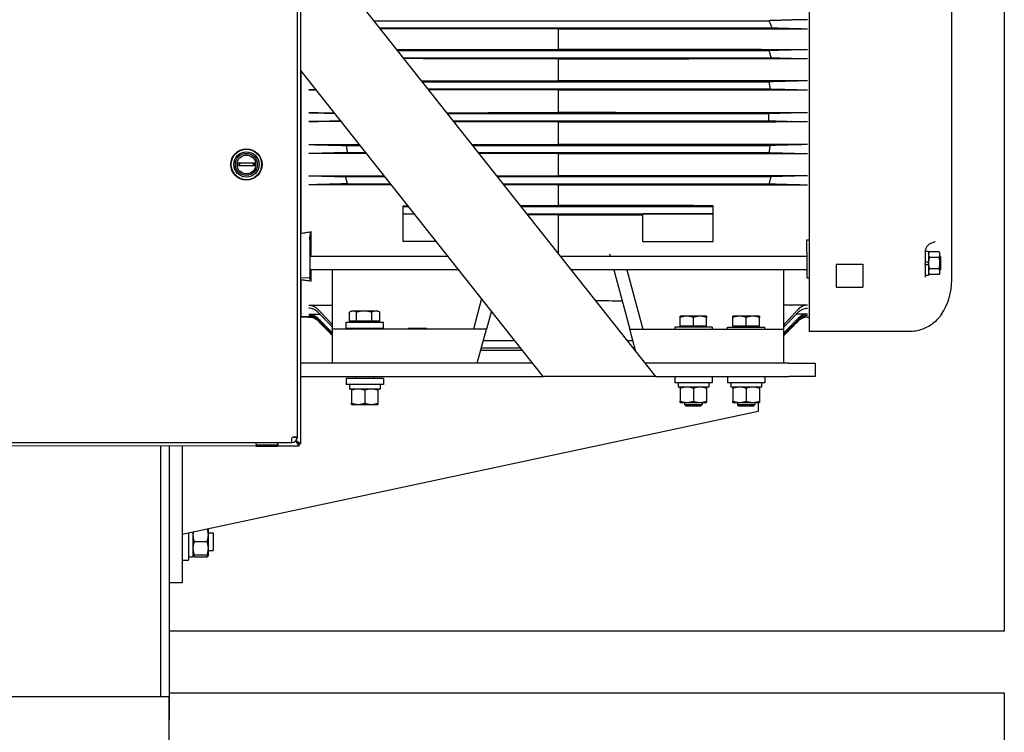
# Model space of a CAD drawing. Header units: inches. Extents: x 18 to 846, y -44 to 561.
# Tile 98 of 256: x 138 to 166, y 125 to 145. Entities that reach past the tile are written whole.
import ezdxf

# ---------------------------------------------------------------- set-up
doc = ezdxf.new("R2010")
doc.units = ezdxf.units.IN
doc.header["$LTSCALE"] = 24
doc.header["$MEASUREMENT"] = 0
doc.layers.add('Visible (ANSI)', color=7, linetype='Continuous', lineweight=30)

msp = doc.modelspace()

# ---------------------------------------------------------------- linework, layer by layer
at = {"layer": 'Visible (ANSI)'}
for p, q in [((166.19412, 187.644), (166.19412, 127.644)), ((146.19049, 132.9774), (146.19436, 148.87125)), ((146.08954, 133.16945), (146.09331, 148.67925)), ((160.64841, 148.64768), (160.64841, 136.2296)), ((146.19406, 147.63006), (156.272, 134.89399)), ((164.69841, 137.62899), (164.69841, 146.90899)), ((148.26299, 145.01544), (159.50121, 145.01544)), ((148.42441, 144.81144), (159.58308, 144.81144)), ((153.50579, 144.78288), (153.50579, 144.19421)), ((160.13596, 144.78696), (160.59929, 144.78696)), ((148.9367, 144.16404), (159.50121, 144.16404)), ((149.09812, 143.96004), (159.55661, 143.96004)), ((153.50579, 143.93221), (153.50579, 143.30592)), ((160.59929, 144.19023), (160.13596, 144.19023)), ((160.13596, 143.93605), (160.59929, 143.93605)), ((153.084, 134.89399), (146.19308, 143.60244)), ((146.19329, 143.60217), (146.19329, 138.96698)), ((146.41229, 143.30214), (146.4307, 143.30214)), ((149.63861, 143.27699), (159.50121, 143.27699)), ((160.59929, 143.30214), (160.13596, 143.30214)), ((146.63107, 143.04892), (146.41229, 143.04892)), ((149.80003, 143.07299), (159.52914, 143.07299)), ((153.50579, 143.0452), (153.50579, 142.3994)), ((160.13596, 143.04892), (160.59929, 143.04892)), ((146.41229, 142.3957), (146.87562, 142.3957)), ((146.89695, 142.3957), (147.14785, 142.39584)), ((150.35552, 142.37099), (159.50121, 142.37099)), ((160.59929, 142.3957), (160.13596, 142.3957)), ((146.87562, 142.14229), (146.41229, 142.14229)), ((147.34869, 142.14203), (146.89695, 142.14228)), ((150.51694, 142.16699), (159.50121, 142.16699)), ((153.50579, 142.13859), (153.50579, 141.49279)), ((160.13596, 142.14229), (160.59929, 142.14229)), ((146.41229, 141.48907), (146.87562, 141.48907)), ((147.48243, 141.46499), (147.88442, 141.46499)), ((151.07243, 141.46499), (159.52914, 141.46499)), ((160.59929, 141.48907), (160.13596, 141.48907)), ((146.87562, 141.23585), (146.41229, 141.23585)), ((147.51037, 141.26099), (148.04584, 141.26099)), ((151.23385, 141.26099), (159.50121, 141.26099)), ((153.50579, 141.23206), (153.50579, 140.60578)), ((160.13596, 141.23585), (160.59929, 141.23585)), ((144.87762, 140.88215), (144.40521, 140.88226)), ((144.40523, 140.96726), (144.87764, 140.96715)), ((146.41229, 140.60193), (146.87562, 140.60193)), ((147.45497, 140.57795), (148.58633, 140.57795)), ((151.77434, 140.57795), (159.55661, 140.57795)), ((160.59929, 140.60193), (160.13596, 140.60193)), ((146.87562, 140.34775), (146.41229, 140.34775)), ((147.51037, 140.37395), (148.74775, 140.37395)), ((151.93576, 140.37395), (159.50121, 140.37395)), ((153.50579, 140.34378), (153.50579, 139.75511)), ((160.13596, 140.34775), (160.59929, 140.34775)), ((149.09529, 139.75239), (149.23952, 139.75247)), ((149.09529, 139.72654), (149.09529, 139.75239)), ((149.09529, 139.52254), (149.09529, 139.72654)), ((149.09529, 139.72654), (149.26004, 139.72654)), ((152.44805, 139.72654), (157.91629, 139.72654)), ((157.91629, 139.72654), (157.91629, 139.75239)), ((157.91629, 139.52254), (157.91629, 139.72654)), ((149.09529, 139.51566), (149.09529, 139.52254)), ((149.09529, 139.52254), (149.42146, 139.52254)), ((149.09529, 139.51566), (149.42691, 139.51566)), ((149.09529, 138.73699), (149.09529, 139.51566)), ((152.60947, 139.52254), (157.91629, 139.52254)), ((153.50579, 139.49021), (153.50579, 138.38982)), ((157.91629, 139.51566), (155.91629, 139.51566)), ((155.91629, 138.73699), (155.91629, 139.51566)), ((157.91629, 139.51566), (157.91629, 139.52254)), ((157.91629, 138.73699), (157.91629, 139.51566)), ((146.47844, 138.37482), (146.47844, 139.02011)), ((146.44329, 138.79362), (146.44329, 138.30847)), ((150.04306, 138.73699), (149.09529, 138.73699)), ((155.91629, 138.73699), (157.91629, 138.73699)), ((160.57629, 138.41846), (160.57629, 138.77776)), ((160.57629, 138.77776), (160.64841, 138.77776)), ((154.97009, 138.38227), (154.99086, 138.30474)), ((160.57629, 138.41846), (160.57629, 137.70313)), ((163.91246, 138.53899), (163.91246, 138.53899)), ((163.94301, 138.44424), (163.94301, 138.24833)), ((163.94324, 138.45474), (164.03701, 138.45474)), ((164.03701, 138.45474), (164.03701, 138.15212)), ((164.03701, 138.39599), (164.06213, 138.4395)), ((164.34002, 138.4395), (164.06213, 138.4395)), ((164.36514, 138.39599), (164.34002, 138.4395)), ((164.36514, 138.35831), (164.36514, 138.39599)), ((164.36514, 138.11474), (164.36514, 138.35831)), ((146.44329, 138.30847), (146.44329, 137.70313)), ((150.3851, 138.30474), (146.44329, 138.30474)), ((160.57629, 138.30474), (153.57311, 138.30474)), ((161.41629, 138.08531), (162.16629, 138.08531)), ((161.41629, 138.08531), (161.41629, 137.43878)), ((162.16629, 138.08531), (162.16629, 137.43878)), ((163.94301, 138.24833), (163.94301, 138.15212)), ((163.94301, 138.15212), (164.03701, 138.15212)), ((163.94301, 138.15212), (163.94301, 138.10837)), ((163.94301, 138.07737), (163.94301, 138.10837)), ((163.94301, 138.07737), (163.94301, 137.77474)), ((163.94301, 138.07737), (164.03701, 138.07737)), ((164.03701, 138.15212), (164.03701, 138.11474)), ((164.03701, 138.07737), (164.03701, 138.11474)), ((164.03701, 138.07737), (164.03701, 137.77474)), ((164.34002, 138.27712), (164.06213, 138.27712)), ((164.38029, 138.30474), (164.36514, 138.30474)), ((164.36514, 137.87117), (164.36514, 138.11474)), ((164.38029, 138.30474), (164.38029, 137.92474)), ((150.68579, 137.92474), (146.44329, 137.92474)), ((146.47844, 137.60106), (146.47844, 137.92474)), ((147.08629, 137.8824), (147.08629, 137.92474)), ((147.08629, 136.33312), (147.08629, 137.8824)), ((160.57629, 137.92474), (153.8738, 137.92474)), ((155.09268, 137.92474), (155.5433, 136.24299)), ((155.46268, 137.92474), (155.9133, 136.24299)), ((159.92529, 137.8824), (159.92529, 137.92474)), ((159.92529, 136.33312), (159.92529, 137.8824)), ((163.94301, 137.77474), (163.94301, 137.71382)), ((163.94301, 137.77474), (164.03701, 137.77474)), ((164.03701, 137.83349), (164.06213, 137.78998)), ((164.34002, 137.95236), (164.06213, 137.95236)), ((164.34002, 137.78998), (164.06213, 137.78998)), ((164.36514, 137.83349), (164.34002, 137.78998)), ((164.38029, 137.92474), (164.36514, 137.92474)), ((164.36514, 137.83349), (164.36514, 137.87117)), ((146.19164, 137.70972), (146.44329, 137.70313)), ((146.19329, 137.63849), (146.19329, 136.60314)), ((146.44329, 137.70313), (146.44329, 137.69835)), ((160.57629, 137.70313), (160.64841, 137.70313)), ((161.41629, 137.43878), (162.16629, 137.43878)), ((146.41229, 136.92184), (146.87562, 136.92184)), ((151.33056, 137.10991), (151.09827, 136.24299)), ((160.59929, 136.92184), (160.13596, 136.92184)), ((146.41229, 136.66178), (146.73602, 136.66178)), ((147.57372, 136.46768), (147.57372, 136.72168)), ((147.63129, 136.75518), (147.58386, 136.7278)), ((147.67339, 136.75518), (147.63129, 136.75518)), ((147.98935, 136.75518), (147.67339, 136.75518)), ((147.77306, 136.46768), (147.77306, 136.72168)), ((148.32224, 136.75518), (147.98935, 136.75518)), ((148.20563, 136.46768), (148.20563, 136.72168)), ((148.38129, 136.75518), (148.32224, 136.75518)), ((148.38129, 136.75518), (148.42871, 136.7278)), ((148.43886, 136.46768), (148.43886, 136.72168)), ((151.60696, 136.7606), (151.46827, 136.24299)), ((160.59929, 136.66178), (160.27555, 136.66178)), ((146.19137, 136.58861), (146.50629, 136.58312)), ((146.19329, 136.61356), (146.19138, 136.61361)), ((146.19329, 136.58858), (146.19329, 136.58174)), ((146.41229, 136.58174), (146.19329, 136.58174)), ((146.41229, 136.58315), (146.5041, 136.58315)), ((146.50629, 136.58312), (146.50629, 136.60362)), ((146.50629, 136.58315), (146.58348, 136.58315)), ((146.67745, 136.47191), (147.08629, 136.06307)), ((147.47479, 136.44267), (148.53779, 136.44267)), ((147.47479, 136.26567), (147.47479, 136.44267)), ((147.77306, 136.46768), (147.57372, 136.46768)), ((147.66879, 136.46768), (147.66879, 136.44267)), ((148.20563, 136.46768), (147.77306, 136.46768)), ((148.43886, 136.46768), (148.20563, 136.46768)), ((148.34379, 136.46768), (148.34379, 136.44267)), ((148.53779, 136.26567), (148.53779, 136.44267)), ((157.16552, 136.6085), (156.97802, 136.6085)), ((156.97802, 136.321), (156.97802, 136.575)), ((157.54052, 136.6085), (157.16552, 136.6085)), ((157.35302, 136.321), (157.35302, 136.575)), ((157.72802, 136.6085), (157.54052, 136.6085)), ((157.72802, 136.321), (157.72802, 136.575)), ((158.66552, 136.6085), (158.47802, 136.6085)), ((158.47802, 136.321), (158.47802, 136.575)), ((159.04052, 136.6085), (158.66552, 136.6085)), ((158.85302, 136.321), (158.85302, 136.575)), ((159.22802, 136.6085), (159.04052, 136.6085)), ((159.22802, 136.321), (159.22802, 136.575)), ((160.33412, 136.47191), (159.92529, 136.06307)), ((160.59929, 136.58315), (160.42809, 136.58315)), ((160.59929, 136.58174), (160.64841, 136.58174)), ((147.08629, 136.27392), (147.08629, 136.33312)), ((147.08629, 136.24299), (147.08629, 136.27392)), ((151.09827, 136.24299), (147.08629, 136.24299)), ((147.08629, 135.26899), (147.08629, 136.24299)), ((147.47479, 136.26567), (148.53779, 136.26567)), ((147.75629, 136.26567), (147.75629, 136.25673)), ((148.25629, 136.26567), (148.25629, 136.25673)), ((151.46827, 136.24299), (151.09827, 136.24299)), ((151.20729, 135.26899), (151.46827, 136.24299)), ((155.5433, 136.24299), (155.9133, 136.24299)), ((155.71674, 135.5957), (155.5433, 136.24299)), ((155.9133, 136.24299), (159.92529, 136.24299)), ((157.88452, 136.29599), (156.82152, 136.29599)), ((156.82152, 136.29599), (156.82152, 136.25827)), ((157.35302, 136.321), (156.97802, 136.321)), ((157.01552, 136.321), (157.01552, 136.29599)), ((157.72802, 136.321), (157.35302, 136.321)), ((157.69052, 136.321), (157.69052, 136.29599)), ((157.88452, 136.29599), (157.88452, 136.25827)), ((158.32152, 136.29599), (159.38452, 136.29599)), ((158.32152, 136.25827), (158.32152, 136.29599)), ((158.85302, 136.321), (158.47802, 136.321)), ((158.51552, 136.321), (158.51552, 136.29599)), ((159.22802, 136.321), (158.85302, 136.321)), ((159.19052, 136.321), (159.19052, 136.29599)), ((159.38452, 136.25827), (159.38452, 136.29599)), ((159.92529, 136.27392), (159.92529, 136.33312)), ((159.92529, 136.24299), (159.92529, 136.27392)), ((159.92529, 135.26899), (159.92529, 136.24299)), ((160.64841, 136.2296), (160.64841, 136.16899)), ((162.94841, 136.16899), (160.64841, 136.16899)), ((163.48714, 136.16899), (162.94841, 136.16899)), ((151.38182, 135.92037), (152.27184, 135.92037)), ((155.45984, 135.92037), (155.62975, 135.92037)), ((151.30664, 135.63978), (152.49386, 135.63978)), ((151.32383, 135.70394), (152.44309, 135.70394)), ((155.6311, 135.70394), (155.68774, 135.70394)), ((155.68187, 135.63978), (155.70494, 135.63978)), ((152.78726, 135.26899), (146.19105, 135.26899)), ((160.06902, 135.26899), (155.97527, 135.26899)), ((160.06902, 135.26899), (160.81902, 135.26899)), ((160.81902, 135.26899), (160.81902, 134.89399)), ((146.19096, 134.89399), (153.084, 134.89399)), ((148.53779, 134.83848), (147.47479, 134.83848)), ((147.47479, 134.83848), (147.47479, 134.66148)), ((147.75629, 134.89399), (147.75629, 134.83848)), ((148.25629, 134.89399), (148.25629, 134.83848)), ((148.53779, 134.83848), (148.53779, 134.66148)), ((156.272, 134.89399), (153.084, 134.89399)), ((156.272, 134.89399), (160.06902, 134.89399)), ((156.82152, 134.89399), (156.82152, 134.71699)), ((157.88452, 134.71699), (156.82152, 134.71699)), ((156.91852, 134.71699), (156.91852, 134.68061)), ((157.78752, 134.71699), (157.78752, 134.59199)), ((157.88452, 134.89399), (157.88452, 134.71699)), ((158.32152, 134.89399), (158.32152, 134.71699)), ((159.38452, 134.71699), (158.32152, 134.71699)), ((158.41852, 134.71699), (158.41852, 134.68061)), ((159.28752, 134.71699), (159.28752, 134.59199)), ((159.38452, 134.89399), (159.38452, 134.71699)), ((160.81902, 134.89399), (160.06902, 134.89399)), ((148.53779, 134.66148), (147.47479, 134.66148)), ((147.57179, 134.66148), (147.57179, 134.62509)), ((148.44079, 134.53648), (147.57207, 134.53648)), ((147.63129, 134.50298), (147.63129, 134.13197)), ((148.00629, 134.50298), (148.00629, 134.13197)), ((148.38129, 134.50298), (148.38129, 134.13197)), ((148.44079, 134.66148), (148.44079, 134.53648)), ((157.78752, 134.59199), (156.9188, 134.59199)), ((156.97802, 134.5585), (156.97802, 134.18749)), ((157.35302, 134.5585), (157.35302, 134.18749)), ((157.72802, 134.5585), (157.72802, 134.18749)), ((159.28752, 134.59199), (158.4188, 134.59199)), ((158.47802, 134.5585), (158.47802, 134.18749)), ((158.85302, 134.5585), (158.85302, 134.18749)), ((159.22802, 134.5585), (159.22802, 134.18749)), ((156.97802, 134.15399), (157.16552, 134.15399)), ((157.10302, 134.15399), (157.10302, 134.0918)), ((157.16552, 134.15399), (157.54052, 134.15399)), ((157.54052, 134.15399), (157.72802, 134.15399)), ((157.60302, 134.15399), (157.60302, 134.0918)), ((158.47802, 134.15399), (158.66552, 134.15399)), ((158.60302, 134.15399), (158.60302, 134.0918)), ((158.66552, 134.15399), (159.04052, 134.15399)), ((159.04052, 134.15399), (159.22802, 134.15399)), ((159.10302, 134.15399), (159.10302, 134.0918)), ((159.19402, 134.15399), (159.19402, 133.89399)), ((159.19402, 133.89399), (142.81902, 130.39399)), ((147.63129, 134.09848), (147.81879, 134.09848)), ((147.81879, 134.09848), (148.19379, 134.09848)), ((148.19379, 134.09848), (148.38129, 134.09848)), ((157.10302, 134.0918), (157.60302, 134.0918)), ((157.14882, 134.04599), (157.10302, 134.0918)), ((157.55722, 134.04599), (157.14882, 134.04599)), ((157.55722, 134.04599), (157.60302, 134.0918)), ((158.60302, 134.0918), (159.10302, 134.0918)), ((158.64882, 134.04599), (158.60302, 134.0918)), ((159.05722, 134.04599), (158.64882, 134.04599)), ((159.05722, 134.04599), (159.10302, 134.0918)), ((126.4096, 133.01714), (145.9324, 133.01239)), ((144.91449, 132.97014), (144.9145, 133.01264)), ((145.53449, 132.96999), (145.5345, 133.01249)), ((145.9324, 133.01239), (145.93243, 133.14739)), ((145.93253, 133.14739), (145.93243, 133.14739)), ((145.9325, 133.01239), (145.93253, 133.14739)), ((145.95454, 133.16948), (145.95454, 133.16938)), ((145.95454, 133.16948), (146.08954, 133.16945)), ((146.08954, 133.16935), (145.95454, 133.16938)), ((146.13741, 132.92434), (146.04569, 133.06055)), ((146.13742, 132.97034), (146.04645, 133.06135)), ((146.05311, 133.06883), (146.14449, 132.97741)), ((146.05374, 133.06959), (146.19049, 132.9774)), ((146.14449, 132.97741), (146.0935, 133.02135)), ((146.0935, 133.02135), (146.13742, 132.97034)), ((126.24355, 132.92918), (144.91448, 132.92464)), ((142.19402, 132.9253), (142.19402, 125.78106)), ((142.44402, 132.92524), (142.44402, 125.12594)), ((142.81902, 132.92515), (142.81902, 129.01899)), ((144.91447, 132.90476), (144.91448, 132.92884)), ((145.53447, 132.90461), (144.91447, 132.90476)), ((144.91449, 132.97014), (144.91448, 132.94017)), ((145.53448, 132.94002), (144.91448, 132.94017)), ((144.91448, 132.94017), (144.91448, 132.92884)), ((145.53448, 132.92869), (144.91448, 132.92884)), ((145.53447, 132.90461), (145.53448, 132.92869)), ((145.53449, 132.96999), (145.53448, 132.94002)), ((145.53448, 132.94002), (145.53448, 132.92869)), ((145.53448, 132.92449), (146.13741, 132.92434)), ((146.13741, 132.92434), (146.13742, 132.97034)), ((146.19049, 132.9774), (146.14449, 132.97741)), ((143.55902, 130.38242), (143.55902, 130.55216)), ((142.99602, 130.43182), (142.99602, 129.66342)), ((143.12102, 130.45854), (143.12102, 129.76042)), ((143.55902, 130.44492), (143.69402, 130.44492)), ((143.55902, 130.00742), (143.55902, 130.38242)), ((143.69402, 130.44492), (143.69402, 129.94492)), ((143.15451, 130.19492), (143.52553, 130.19492)), ((143.55902, 129.81992), (143.55902, 130.00742)), ((143.55902, 129.94492), (143.69402, 129.94492)), ((142.81902, 129.66342), (142.99602, 129.66342)), ((142.99602, 129.76042), (143.12102, 129.76042)), ((143.12102, 129.81992), (143.15451, 129.76191)), ((143.15451, 129.81992), (143.52553, 129.81992)), ((143.15451, 129.76191), (143.52553, 129.76191)), ((143.55902, 129.81992), (143.52553, 129.76191)), ((142.81902, 129.01899), (142.44402, 129.01899)), ((166.19412, 127.644), (142.44402, 127.644)), ((142.44374, 125.78106), (129.94374, 125.78106)), ((142.44374, 124.53106), (142.44374, 125.78106)), ((142.44402, 125.894), (166.19412, 125.894)), ((166.19412, 125.894), (166.19412, 106.966)), ((142.44374, 125.12594), (142.44402, 125.12594))]:
    msp.add_line(p, q, dxfattribs=at)
for radius in [0.445, 0.4375, 0.4325, 0.35952, 0.31452, 0.2675]:
    msp.add_circle((144.64143, 140.9247), radius, dxfattribs=at)
for centre, radius, start, end in [((152.87199, 142.26899), 6.63, 359.118492, 0.881508), ((144.64143, 140.9247), 0.24, 169.786135, 190.185971), ((144.64143, 140.9247), 0.24, 349.786135, 10.185971), ((162.94841, 137.62899), 1.75, 326.585875, 0), ((146.41229, 136.20674), 0.375, 45, 90), ((160.59929, 136.20674), 0.375, 90, 135), ((145.93254, 133.16939), 0.157, 269.986053, 359.986053)]:
    msp.add_arc(centre, radius, start, end, dxfattribs=at)
for centre, major_axis, ratio, start_param, end_param in [((160.13596, 144.76318), (0.90797, 0), 0.02618817, 1.57079657, 1.59429469), ((160.13596, 144.21463), (-0.93207, 0), 0.02616807, 1.54790582, 1.57079617), ((160.13596, 143.91083), (0.96343, 0), 0.02618275, 1.57079641, 1.59294152), ((160.13596, 143.32774), (-0.97828, 0), 0.02617274, 1.54898723, 1.57079628), ((146.41236, 143.05879), (-0.37498, 0), 0.02634014, 1.57059847, 2.18880536), ((160.13596, 143.0229), (0.9938, 0), 0.02617906, 1.57079634, 1.59226459), ((160.59921, 143.05879), (-0.37498, 0), 0.02634014, 0.78561552, 1.57099419), ((146.4123, 142.38587), (-0.375, 0), 0.02620771, 3.92703169, 4.71242598), ((146.87562, 142.42184), (0.99883, 0), 0.02617605, 4.71238898, 4.73374929), ((160.13596, 142.42184), (-0.99883, 0), 0.02617605, 1.54943602, 1.57079632), ((160.59927, 142.38587), (-0.375, 0), 0.02620771, 4.71235198, 5.49774627), ((146.4123, 142.15212), (-0.375, 0), 0.02620771, 1.57075916, 2.35615362), ((146.87562, 142.11614), (-0.99883, 0), 0.02617605, 4.69102868, 4.71238898), ((160.13596, 142.11614), (0.99883, 0), 0.02617605, 1.57079633, 1.59215663), ((160.59927, 142.15212), (-0.375, 0), 0.02620771, 0.78543903, 1.57083349), ((146.87562, 141.51508), (0.9938, 0), 0.02617906, 4.71238899, 4.73385724), ((160.13596, 141.51508), (-0.9938, 0), 0.02617906, 1.54932806, 1.57079631), ((146.87562, 141.21024), (-0.97828, 0), 0.02617274, 4.69057988, 4.71238894), ((160.13596, 141.21024), (0.97828, 0), 0.02617274, 1.57079637, 1.59260543), ((146.87562, 140.62716), (0.96343, 0), 0.02618275, 4.71238906, 4.73453417), ((160.13596, 140.62716), (-0.96343, 0), 0.02618275, 1.54865114, 1.57079625), ((146.87562, 140.32336), (-0.93207, 0), 0.02616807, 4.68949848, 4.71238882), ((160.13596, 140.32336), (0.93207, 0), 0.02616807, 1.57079649, 1.59368683), ((146.87562, 137.85251), (0.93099, 0), 0.99965756, 4.71238899, 4.735306), ((160.13596, 137.85251), (-0.93099, 0), 0.99965756, 1.5478793, 1.57079632), ((119.43745, 141.97307), (-317.13615, -0.02512), 0.01699984, 1.65526242, 1.65625295), ((146.41234, 136.24807), (-0.00635, 0.37656), 0.99565941, 5.48101343, 6.26639686), ((146.4123, 136.20785), (0.00821, -0.37522), 0.99916777, 2.33433866, 3.11973295), ((160.59923, 136.24807), (-0.00635, -0.37656), 0.99565941, 3.1583811, 3.94376453), ((160.59927, 136.20785), (0.00821, 0.37522), 0.99916777, 0.0218597, 0.80725399), ((148.00629, 136.25827), (-0.265, 0), 0.01745506, 5.94511436, 9.7628489), ((157.35302, 134.68061), (0, -2.46417), 0.17632698, 4.71238898, 4.74835761), ((158.85302, 134.68061), (0, -2.46417), 0.17632698, 4.71238898, 4.74835761), ((148.00629, 134.62509), (0, -2.46417), 0.17632698, 4.71238898, 4.74835761)]:
    msp.add_ellipse(centre, major_axis=major_axis, ratio=ratio, start_param=start_param, end_param=end_param, dxfattribs=at)
msp.add_ellipse((149.50629, 136.25827), major_axis=(-0.265, 0), ratio=0.01745506, dxfattribs=at)
for points, knots in [([(160.59929, 145.04345), (160.57641, 145.04345), (160.55148, 145.04339), (160.50293, 145.0431), (160.47931, 145.04288), (160.43611, 145.04235), (160.41282, 145.04198), (160.36997, 145.04111), (160.35039, 145.04061), (160.33412, 145.04012)], [-3.0216952, -3.0216952, -3.0216952, -3.0216952, -2.847344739, -2.847344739, -2.672994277, -2.672994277, -2.483617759, -2.483617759, -2.294241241, -2.294241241, -2.294241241, -2.294241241]), ([(160.33412, 144.79012), (160.3357, 144.79007), (160.33727, 144.79003), (160.35506, 144.78954), (160.3744, 144.78909), (160.41632, 144.78831), (160.4389, 144.78797), (160.48109, 144.78749), (160.50446, 144.78729), (160.55233, 144.78702), (160.57683, 144.78696), (160.59929, 144.78696)], [-3.666126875, -3.666126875, -3.666126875, -3.666126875, -3.648617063, -3.648617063, -3.468734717, -3.468734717, -3.288852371, -3.288852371, -3.117718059, -3.117718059, -2.946583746, -2.946583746, -2.946583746, -2.946583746]), ([(160.59929, 144.19023), (160.57664, 144.19023), (160.55194, 144.19017), (160.50363, 144.18991), (160.48003, 144.18971), (160.43769, 144.18923), (160.41513, 144.1889), (160.3732, 144.18814), (160.35381, 144.18769), (160.33642, 144.18722), (160.33527, 144.18719), (160.33412, 144.18715)], [-2.911558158, -2.911558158, -2.911558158, -2.911558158, -2.73902368, -2.73902368, -2.566489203, -2.566489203, -2.387595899, -2.387595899, -2.208702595, -2.208702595, -2.196059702, -2.196059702, -2.196059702, -2.196059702]), ([(160.33412, 143.93903), (160.35046, 143.93859), (160.36997, 143.93815), (160.41214, 143.93738), (160.43481, 143.93706), (160.47766, 143.93658), (160.50175, 143.93638), (160.55102, 143.93611), (160.57621, 143.93605), (160.59929, 143.93605)], [-3.578692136, -3.578692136, -3.578692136, -3.578692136, -3.399400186, -3.399400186, -3.220108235, -3.220108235, -3.044249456, -3.044249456, -2.868390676, -2.868390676, -2.868390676, -2.868390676]), ([(160.59929, 143.30214), (160.57618, 143.30214), (160.55096, 143.30208), (160.50159, 143.30182), (160.47745, 143.30161), (160.43464, 143.30114), (160.41205, 143.30083), (160.36997, 143.30007), (160.35047, 143.29964), (160.33412, 143.2992)], [-2.848854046, -2.848854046, -2.848854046, -2.848854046, -2.6728014, -2.6728014, -2.496748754, -2.496748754, -2.318693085, -2.318693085, -2.140637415, -2.140637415, -2.140637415, -2.140637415]), ([(146.41229, 141.48907), (146.43538, 141.48907), (146.4606, 141.48901), (146.50999, 141.48875), (146.53416, 141.48855), (146.57688, 141.48809), (146.59936, 141.48778), (146.64132, 141.48704), (146.6608, 141.48661), (146.67725, 141.48618), (146.67735, 141.48618), (146.67745, 141.48618)], [2.828995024, 2.828995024, 2.828995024, 2.828995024, 3.004985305, 3.004985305, 3.180975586, 3.180975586, 3.357524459, 3.357524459, 3.534073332, 3.534073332, 3.535166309, 3.535166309, 3.535166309, 3.535166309]), ([(160.59929, 141.48907), (160.57619, 141.48907), (160.55097, 141.48901), (160.50158, 141.48875), (160.47741, 141.48855), (160.43469, 141.48809), (160.41221, 141.48778), (160.37025, 141.48704), (160.35078, 141.48661), (160.33432, 141.48618), (160.33422, 141.48618), (160.33412, 141.48618)], [-2.828995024, -2.828995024, -2.828995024, -2.828995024, -2.653004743, -2.653004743, -2.477014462, -2.477014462, -2.300465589, -2.300465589, -2.123916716, -2.123916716, -2.122823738, -2.122823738, -2.122823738, -2.122823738]), ([(146.67745, 141.23878), (146.6611, 141.23835), (146.64161, 141.23791), (146.59952, 141.23716), (146.57693, 141.23684), (146.53412, 141.23637), (146.50998, 141.23617), (146.46062, 141.23591), (146.43539, 141.23585), (146.41229, 141.23585)], [2.140637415, 2.140637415, 2.140637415, 2.140637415, 2.318693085, 2.318693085, 2.496748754, 2.496748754, 2.6728014, 2.6728014, 2.848854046, 2.848854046, 2.848854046, 2.848854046]), ([(160.33412, 141.23878), (160.33448, 141.23877), (160.33484, 141.23876), (160.35152, 141.23832), (160.37098, 141.23789), (160.41293, 141.23715), (160.43543, 141.23683), (160.47806, 141.23636), (160.50209, 141.23617), (160.55121, 141.23591), (160.5763, 141.23585), (160.59929, 141.23585)], [-3.557241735, -3.557241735, -3.557241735, -3.557241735, -3.553358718, -3.553358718, -3.376243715, -3.376243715, -3.199128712, -3.199128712, -3.023990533, -3.023990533, -2.848852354, -2.848852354, -2.848852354, -2.848852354]), ([(144.44434, 140.96725), (144.44268, 140.95316), (144.44201, 140.93893), (144.442, 140.91057), (144.44267, 140.89634), (144.44432, 140.88225)], [-0.216172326, -0.216172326, -0.216172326, -0.216172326, -0.108088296, -0.108088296, 0, 0, 0, 0]), ([(144.83851, 140.88216), (144.84017, 140.89624), (144.84085, 140.91047), (144.84085, 140.93884), (144.84019, 140.95307), (144.83853, 140.96716)], [-0.216172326, -0.216172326, -0.216172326, -0.216172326, -0.108088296, -0.108088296, 0, 0, 0, 0]), ([(146.41229, 140.60193), (146.43537, 140.60193), (146.46056, 140.60187), (146.50983, 140.60161), (146.53391, 140.6014), (146.57677, 140.60092), (146.59943, 140.6006), (146.64161, 140.59984), (146.66112, 140.5994), (146.67745, 140.59895)], [2.868390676, 2.868390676, 2.868390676, 2.868390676, 3.044249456, 3.044249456, 3.220108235, 3.220108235, 3.399400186, 3.399400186, 3.578692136, 3.578692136, 3.578692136, 3.578692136]), ([(160.59929, 140.60193), (160.57641, 140.60193), (160.55144, 140.60187), (160.50257, 140.60161), (160.47868, 140.60141), (160.43615, 140.60094), (160.41363, 140.60062), (160.37168, 140.59987), (160.35225, 140.59944), (160.33534, 140.59898), (160.33473, 140.59897), (160.33412, 140.59895)], [-2.868390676, -2.868390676, -2.868390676, -2.868390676, -2.694077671, -2.694077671, -2.519764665, -2.519764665, -2.342094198, -2.342094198, -2.164423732, -2.164423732, -2.157803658, -2.157803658, -2.157803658, -2.157803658]), ([(146.67745, 140.35083), (146.67631, 140.3508), (146.67516, 140.35077), (146.65776, 140.35029), (146.63837, 140.34985), (146.59644, 140.34908), (146.57389, 140.34876), (146.53154, 140.34828), (146.50795, 140.34808), (146.45964, 140.34781), (146.43493, 140.34775), (146.41229, 140.34775)], [2.196059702, 2.196059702, 2.196059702, 2.196059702, 2.208702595, 2.208702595, 2.387595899, 2.387595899, 2.566489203, 2.566489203, 2.73902368, 2.73902368, 2.911558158, 2.911558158, 2.911558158, 2.911558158]), ([(160.33412, 140.35083), (160.35044, 140.35037), (160.36997, 140.34992), (160.41233, 140.34912), (160.43518, 140.34879), (160.47813, 140.34829), (160.50208, 140.34809), (160.55115, 140.34781), (160.57626, 140.34775), (160.59929, 140.34775)], [-3.626546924, -3.626546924, -3.626546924, -3.626546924, -3.444484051, -3.444484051, -3.262421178, -3.262421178, -3.086989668, -3.086989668, -2.911558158, -2.911558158, -2.911558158, -2.911558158]), ([(146.19329, 138.96698), (146.23985, 138.97366), (146.28829, 138.98119), (146.38063, 138.99761), (146.43334, 139.00806), (146.47844, 139.02011)], [-0.723819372, -0.723819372, -0.723819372, -0.723819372, -0.361401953, -0.361401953, -0.000001, -0.000001, -0.000001, -0.000001]), ([(146.44329, 138.79362), (146.44329, 138.82752), (146.44743, 138.86571), (146.46281, 138.9511), (146.47218, 138.98864), (146.47844, 139.02011)], [0.000001, 0.000001, 0.000001, 0.000001, 0.268610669, 0.268610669, 0.538848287, 0.538848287, 0.538848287, 0.538848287]), ([(164.09878, 138.67575), (164.07376, 138.66557), (164.05012, 138.6511), (164.00917, 138.61576), (163.99135, 138.59441), (163.96385, 138.54773), (163.95382, 138.52179), (163.94655, 138.48693), (163.94523, 138.47848), (163.94346, 138.46145), (163.94301, 138.45283), (163.94301, 138.44424)], [0, 0, 0, 0, 0.205764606, 0.205764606, 0.412197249, 0.412197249, 0.618605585, 0.618605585, 0.683564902, 0.683564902, 0.749092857, 0.749092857, 0.749092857, 0.749092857]), ([(164.22446, 138.722), (164.22446, 138.722), (164.22294, 138.72167), (164.21565, 138.7197), (164.2077, 138.71729), (164.18444, 138.70935), (164.1675, 138.70306), (164.13326, 138.6897), (164.11649, 138.68296), (164.09879, 138.67575)], [0.274335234, 0.274335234, 0.274335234, 0.274335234, 0.389448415, 0.389448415, 0.580975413, 0.580975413, 0.833177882, 0.833177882, 1.037882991, 1.037882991, 1.037882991, 1.037882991]), ([(146.46775, 138.34542), (146.46303, 138.33713), (146.46006, 138.32843), (146.45658, 138.31622), (146.4553, 138.31048), (146.45427, 138.30474)], [-1.81709775, -1.81709775, -1.81709775, -1.81709775, -1.748205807, -1.748205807, -1.690447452, -1.690447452, -1.690447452, -1.690447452]), ([(146.47844, 138.37482), (146.47844, 138.37019), (146.47742, 138.36572), (146.47358, 138.35592), (146.47078, 138.35075), (146.46775, 138.34542)], [-0.120610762, -0.120610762, -0.120610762, -0.120610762, -0.060629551, -0.060629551, 0, 0, 0, 0]), ([(146.47844, 137.60106), (146.43334, 137.60945), (146.38063, 137.61679), (146.28829, 137.62838), (146.23985, 137.63373), (146.19329, 137.63849)], [-0.719492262, -0.719492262, -0.719492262, -0.719492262, -0.360251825, -0.360251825, -0.000001, -0.000001, -0.000001, -0.000001]), ([(146.47844, 137.60106), (146.47218, 137.61949), (146.46281, 137.63921), (146.44743, 137.67578), (146.44329, 137.68866), (146.44329, 137.69835)], [0.000001, 0.000001, 0.000001, 0.000001, 0.281936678, 0.281936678, 0.562277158, 0.562277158, 0.562277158, 0.562277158]), ([(146.41229, 136.92184), (146.43492, 136.92184), (146.45962, 136.91949), (146.50791, 136.90942), (146.5315, 136.90171), (146.57383, 136.88343), (146.59639, 136.87103), (146.63832, 136.84167), (146.6577, 136.82472), (146.67512, 136.80655), (146.67629, 136.80532), (146.67745, 136.80407)], [2.913098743, 2.913098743, 2.913098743, 2.913098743, 3.085570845, 3.085570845, 3.258042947, 3.258042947, 3.436979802, 3.436979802, 3.615916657, 3.615916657, 3.628773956, 3.628773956, 3.628773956, 3.628773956]), ([(160.59929, 136.92184), (160.57665, 136.92184), (160.55195, 136.91949), (160.50367, 136.90942), (160.48008, 136.90171), (160.43774, 136.88343), (160.41519, 136.87103), (160.37325, 136.84167), (160.35387, 136.82472), (160.33645, 136.80655), (160.33529, 136.80532), (160.33412, 136.80407)], [-2.913098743, -2.913098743, -2.913098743, -2.913098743, -2.740626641, -2.740626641, -2.568154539, -2.568154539, -2.389217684, -2.389217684, -2.21028083, -2.21028083, -2.19742353, -2.19742353, -2.19742353, -2.19742353]), ([(146.67745, 136.72249), (146.67683, 136.72313), (146.67621, 136.72377), (146.65929, 136.74108), (146.63986, 136.7577), (146.59791, 136.78643), (146.57539, 136.79854), (146.53286, 136.81654), (146.50897, 136.82419), (146.46012, 136.83415), (146.43516, 136.83646), (146.41229, 136.83646)], [2.15873929, 2.15873929, 2.15873929, 2.15873929, 2.165506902, 2.165506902, 2.343207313, 2.343207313, 2.520907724, 2.520907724, 2.695176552, 2.695176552, 2.869445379, 2.869445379, 2.869445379, 2.869445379]), ([(146.41229, 136.66178), (146.43529, 136.66178), (146.46041, 136.65948), (146.50959, 136.64958), (146.53364, 136.64198), (146.57628, 136.62413), (146.59878, 136.61219), (146.64073, 136.58381), (146.66019, 136.56738), (146.67683, 136.55055), (146.67714, 136.55024), (146.67745, 136.54992)], [2.845045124, 2.845045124, 2.845045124, 2.845045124, 3.020345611, 3.020345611, 3.195646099, 3.195646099, 3.372652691, 3.372652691, 3.549659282, 3.549659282, 3.553008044, 3.553008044, 3.553008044, 3.553008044]), ([(160.33412, 136.72249), (160.33474, 136.72313), (160.33536, 136.72377), (160.35229, 136.74108), (160.37172, 136.7577), (160.41367, 136.78643), (160.43618, 136.79854), (160.47872, 136.81654), (160.5026, 136.82419), (160.55145, 136.83415), (160.57642, 136.83646), (160.59929, 136.83646)], [-3.580151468, -3.580151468, -3.580151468, -3.580151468, -3.573383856, -3.573383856, -3.395683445, -3.395683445, -3.217983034, -3.217983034, -3.043714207, -3.043714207, -2.869445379, -2.869445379, -2.869445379, -2.869445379]), ([(160.59929, 136.66178), (160.57628, 136.66178), (160.55116, 136.65948), (160.50199, 136.64958), (160.47794, 136.64198), (160.43529, 136.62413), (160.41279, 136.61219), (160.37084, 136.58381), (160.35138, 136.56738), (160.33474, 136.55055), (160.33443, 136.55024), (160.33412, 136.54992)], [-2.845045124, -2.845045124, -2.845045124, -2.845045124, -2.669744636, -2.669744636, -2.494444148, -2.494444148, -2.317437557, -2.317437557, -2.140430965, -2.140430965, -2.137082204, -2.137082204, -2.137082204, -2.137082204]), ([(164.40918, 136.66533), (164.34347, 136.56571), (164.26034, 136.47575), (164.07181, 136.3288), (163.96391, 136.27002), (163.79345, 136.21057), (163.73416, 136.19525), (163.61254, 136.17435), (163.5495, 136.16899), (163.48714, 136.16899)], [0, 0, 0, 0, 0.90933073, 0.90933073, 1.82142498, 1.82142498, 2.28489737, 2.28489737, 2.7617918, 2.7617918, 2.7617918, 2.7617918])]:
    msp.add_open_spline(points, degree=3, knots=knots, dxfattribs=at)
for points in [[(153.50579, 144.78288), (151.81871, 144.78392), (150.13163, 144.78496), (148.44454, 144.786)], [(153.50579, 144.78288), (155.70873, 144.78424), (157.91167, 144.7856), (160.11462, 144.78695)], [(148.915, 144.19145), (150.44527, 144.19237), (151.97553, 144.19329), (153.50579, 144.19421)], [(153.50579, 143.93221), (152.04323, 143.93306), (150.58068, 143.93391), (149.11812, 143.93476)], [(160.11462, 144.19024), (157.91167, 144.19156), (155.70873, 144.19288), (153.50579, 144.19421)], [(153.50579, 143.93221), (155.70873, 143.93349), (157.91168, 143.93477), (160.11462, 143.93604)], [(146.41229, 143.30214), (146.4183, 143.30214), (146.42446, 143.30213), (146.43071, 143.30213)], [(149.61747, 143.3037), (150.91358, 143.30444), (152.20968, 143.30518), (153.50579, 143.30592)], [(160.11462, 143.30214), (157.91168, 143.3034), (155.70873, 143.30466), (153.50579, 143.30592)], [(153.50579, 143.0452), (152.27732, 143.04589), (151.04885, 143.04658), (149.82039, 143.04727)], [(153.50579, 143.0452), (155.70873, 143.04643), (157.91168, 143.04767), (160.11462, 143.04891)], [(146.67745, 142.39282), (146.83838, 142.3886), (146.99931, 142.38438), (147.16025, 142.38017)], [(150.33444, 142.39762), (151.39156, 142.39822), (152.44867, 142.39881), (153.50579, 142.3994)], [(160.11462, 142.3957), (157.91168, 142.39693), (155.70873, 142.39817), (153.50579, 142.3994)], [(160.33412, 142.39282), (160.0565, 142.38554), (159.77886, 142.37827), (159.50121, 142.37099)], [(147.33262, 142.16234), (147.11422, 142.15661), (146.89583, 142.15089), (146.67745, 142.14517)], [(153.50579, 142.13859), (152.51656, 142.13914), (151.52733, 142.13969), (150.5381, 142.14025)], [(153.50579, 142.13859), (155.70873, 142.13982), (157.91168, 142.14105), (160.11462, 142.14228)], [(159.50121, 142.16699), (159.77886, 142.15972), (160.0565, 142.15244), (160.33412, 142.14517)], [(146.89695, 141.48907), (147.21961, 141.48926), (147.54227, 141.48944), (147.86493, 141.48962)], [(151.05152, 141.49141), (151.86961, 141.49187), (152.6877, 141.49233), (153.50579, 141.49279)], [(160.11462, 141.48907), (157.91168, 141.49031), (155.70873, 141.49155), (153.50579, 141.49279)], [(148.06628, 141.23517), (147.6765, 141.23539), (147.28673, 141.23562), (146.89695, 141.23584)], [(153.50579, 141.23206), (152.75577, 141.23249), (152.00575, 141.23292), (151.25572, 141.23335)], [(153.50579, 141.23206), (155.70873, 141.23332), (157.91168, 141.23458), (160.11462, 141.23584)], [(146.89695, 140.60194), (147.4535, 140.60226), (148.01004, 140.60259), (148.56658, 140.60291)], [(151.75312, 140.60476), (152.33734, 140.6051), (152.92157, 140.60544), (153.50579, 140.60578)], [(160.11462, 140.60194), (157.91168, 140.60322), (155.70873, 140.6045), (153.50579, 140.60578)], [(148.76938, 140.34662), (148.14524, 140.347), (147.52109, 140.34737), (146.89695, 140.34774)], [(153.50579, 140.34378), (152.99016, 140.34409), (152.47453, 140.3444), (151.9589, 140.34471)], [(153.50579, 140.34378), (155.70873, 140.3451), (157.91167, 140.34642), (160.11462, 140.34774)], [(152.42597, 139.75444), (152.78591, 139.75466), (153.14585, 139.75489), (153.50579, 139.75511)], [(157.91629, 139.75239), (156.44612, 139.75329), (154.97595, 139.7542), (153.50579, 139.75511)], [(153.50579, 139.49021), (153.21539, 139.4904), (152.925, 139.49059), (152.6346, 139.49078)], [(153.50579, 139.49021), (154.30929, 139.49074), (155.11279, 139.49126), (155.91629, 139.49179)], [(146.89695, 136.92208), (146.96006, 136.92353), (147.02318, 136.92497), (147.08629, 136.92642)], [(155.33194, 137.03182), (155.07677, 137.03769), (154.8216, 137.04355), (154.56643, 137.04942)], [(160.11462, 136.92208), (160.05151, 136.92353), (159.9884, 136.92497), (159.92529, 136.92642)], [(146.67745, 136.47323), (146.81373, 136.33685), (146.95, 136.20047), (147.08629, 136.0641)], [(160.33412, 136.47323), (160.19785, 136.33685), (160.06157, 136.20047), (159.92529, 136.0641)]]:
    msp.add_open_spline(points, degree=3, dxfattribs=at)
for points, weights in [([(160.33412, 145.04012), (159.95343, 145.02861), (159.50121, 145.01544)], [1.01982162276, 1.04337850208, 1.06133463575]), ([(159.50121, 145.01544), (159.54372, 144.91281), (159.58308, 144.81144)], [1.95638862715, 1.9629785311, 1.9691186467]), ([(159.58308, 144.81144), (159.98547, 144.80013), (160.33412, 144.79012)], [1.05439994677, 1.03852391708, 1.018434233]), ([(160.33412, 144.18715), (159.94905, 144.17637), (159.50121, 144.16404)], [1.01779139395, 1.03928596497, 1.05587463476]), ([(159.50121, 144.16404), (159.53048, 144.06161), (159.55661, 143.96004)], [1.93085097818, 1.93521477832, 1.93912550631]), ([(159.55661, 143.96004), (159.97138, 143.94887), (160.33412, 143.93903)], [1.05168546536, 1.0363873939, 1.01701614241]), ([(160.33412, 143.2992), (159.94663, 143.28884), (159.50121, 143.27699)], [1.01666294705, 1.03697262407, 1.05275825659]), ([(159.50121, 143.27699), (159.51675, 143.17478), (159.52914, 143.07299)], [1.91467902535, 1.91693877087, 1.91874501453]), ([(159.52914, 143.07299), (159.95804, 143.06171), (160.33412, 143.05181)], [1.05077339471, 1.03560549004, 1.01630918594]), ([(146.67745, 141.48618), (147.05354, 141.47627), (147.48243, 141.46499)], [1.01631285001, 1.03560903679, 1.0507768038]), ([(147.48243, 141.46499), (147.49483, 141.36321), (147.51037, 141.26099)], [1.91874501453, 1.91693877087, 1.91467902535]), ([(159.52914, 141.46499), (159.51675, 141.36321), (159.50121, 141.26099)], [1.91874501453, 1.91693877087, 1.91467902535]), ([(160.33412, 141.48618), (159.95804, 141.47627), (159.52914, 141.46499)], [1.01630952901, 1.03560587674, 1.05077382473]), ([(147.51037, 141.26099), (147.06495, 141.24914), (146.67745, 141.23878)], [1.0527581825, 1.03697260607, 1.0166629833]), ([(159.50121, 141.26099), (159.94663, 141.24914), (160.33412, 141.23878)], [1.05276150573, 1.03697601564, 1.0166664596]), ([(146.67745, 140.59895), (147.04019, 140.58911), (147.45497, 140.57795)], [1.01701610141, 1.03638730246, 1.05168532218]), ([(147.45497, 140.57795), (147.48109, 140.47638), (147.51037, 140.37395)], [1.93912550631, 1.93521477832, 1.93085097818]), ([(159.55661, 140.57795), (159.53048, 140.47638), (159.50121, 140.37395)], [1.93912550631, 1.93521477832, 1.93085097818]), ([(160.33412, 140.59895), (159.97138, 140.58911), (159.55661, 140.57795)], [1.01701252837, 1.03638389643, 1.0516821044]), ([(147.51037, 140.37395), (147.06253, 140.36161), (146.67745, 140.35083)], [1.05587445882, 1.03928584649, 1.01779133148]), ([(159.50121, 140.37395), (159.94905, 140.36161), (160.33412, 140.35083)], [1.05587818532, 1.03928967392, 1.01779523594]), ([(164.06213, 138.4395), (164.03701, 138.39599), (164.03701, 138.35831)], [1.97854999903, 2.13159137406, 2.13159137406]), ([(164.03701, 138.35831), (164.03701, 138.32063), (164.06213, 138.27712)], [2.13159137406, 2.13159137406, 1.97854999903]), ([(164.36514, 138.35831), (164.36514, 138.39599), (164.34002, 138.4395)], [2.13159137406, 2.13159137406, 1.97854999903]), ([(164.34002, 138.27712), (164.36514, 138.32063), (164.36514, 138.35831)], [1.97854999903, 2.13159137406, 2.13159137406]), ([(164.06213, 138.27712), (164.03701, 138.1901), (164.03701, 138.11474)], [1.97854999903, 2.13159137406, 2.13159137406]), ([(164.03701, 138.11474), (164.03701, 138.03938), (164.06213, 137.95236)], [2.13159137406, 2.13159137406, 1.97854999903]), ([(164.36514, 138.11474), (164.36514, 138.1901), (164.34002, 138.27712)], [2.13159137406, 2.13159137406, 1.97854999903]), ([(164.34002, 137.95236), (164.36514, 138.03938), (164.36514, 138.11474)], [1.97854999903, 2.13159137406, 2.13159137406]), ([(164.06213, 137.95236), (164.03701, 137.90885), (164.03701, 137.87117)], [1.97854999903, 2.13159137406, 2.13159137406]), ([(164.03701, 137.87117), (164.03701, 137.83349), (164.06213, 137.78998)], [2.13159137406, 2.13159137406, 1.97854999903]), ([(164.36514, 137.87117), (164.36514, 137.90885), (164.34002, 137.95236)], [2.13159137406, 2.13159137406, 1.97854999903]), ([(164.34002, 137.78998), (164.36514, 137.83349), (164.36514, 137.87117)], [1.97854999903, 2.13159137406, 2.13159137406]), ([(146.67745, 136.80407), (146.87396, 136.59367), (147.08629, 136.36843)], [1.01782316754, 1.02869584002, 1.03831417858]), ([(147.08629, 136.29961), (146.87442, 136.51825), (146.67745, 136.72249)], [1.0367268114, 1.02747022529, 1.017031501]), ([(147.67339, 136.75518), (147.62713, 136.75518), (147.57372, 136.72168)], [1, 1.0379548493, 1]), ([(147.77306, 136.72168), (147.71965, 136.75518), (147.67339, 136.75518)], [1, 1.0379548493, 1]), ([(147.98935, 136.75518), (147.88897, 136.75518), (147.77306, 136.72168)], [1, 1.0379548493, 1]), ([(148.20563, 136.72168), (148.08972, 136.75518), (147.98935, 136.75518)], [1, 1.0379548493, 1]), ([(148.32224, 136.75518), (148.26812, 136.75518), (148.20563, 136.72168)], [1, 1.0379548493, 1]), ([(148.43886, 136.72168), (148.37636, 136.75518), (148.32224, 136.75518)], [1, 1.0379548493, 1]), ([(148.42871, 136.7278), (148.43372, 136.7249), (148.43886, 136.72168)], [1.00639991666, 1.00352787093, 1]), ([(160.33412, 136.80407), (160.13762, 136.59367), (159.92529, 136.36843)], [1.01781936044, 1.02869212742, 1.03831056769]), ([(159.92529, 136.29961), (160.13716, 136.51825), (160.33412, 136.72249)], [1.03673030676, 1.02747376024, 1.01703507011]), ([(146.67745, 136.54992), (146.87467, 136.34915), (147.08629, 136.13421)], [1.0165984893, 1.02679456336, 1.03584804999]), ([(147.08629, 136.10396), (146.87485, 136.31616), (146.67745, 136.51439)], [1.03519667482, 1.0262929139, 1.01627532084]), ([(156.97802, 136.575), (156.97802, 136.6085), (156.97802, 136.6085)], [1, 1.0379548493, 1]), ([(157.16552, 136.6085), (157.0785, 136.6085), (156.97802, 136.575)], [1, 1.0379548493, 1]), ([(157.35302, 136.575), (157.25254, 136.6085), (157.16552, 136.6085)], [1, 1.0379548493, 1]), ([(157.54052, 136.6085), (157.4535, 136.6085), (157.35302, 136.575)], [1, 1.0379548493, 1]), ([(157.72802, 136.575), (157.62754, 136.6085), (157.54052, 136.6085)], [1, 1.0379548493, 1]), ([(157.72802, 136.6085), (157.72802, 136.6085), (157.72802, 136.575)], [1, 1.0379548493, 1]), ([(158.47802, 136.575), (158.47802, 136.6085), (158.47802, 136.6085)], [1, 1.0379548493, 1]), ([(158.66552, 136.6085), (158.5785, 136.6085), (158.47802, 136.575)], [1, 1.0379548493, 1]), ([(158.85302, 136.575), (158.75254, 136.6085), (158.66552, 136.6085)], [1, 1.0379548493, 1]), ([(159.04052, 136.6085), (158.9535, 136.6085), (158.85302, 136.575)], [1, 1.0379548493, 1]), ([(159.22802, 136.575), (159.12754, 136.6085), (159.04052, 136.6085)], [1, 1.0379548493, 1]), ([(159.22802, 136.6085), (159.22802, 136.6085), (159.22802, 136.575)], [1, 1.0379548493, 1]), ([(160.33412, 136.54992), (160.13691, 136.34915), (159.92529, 136.13421)], [1.0165950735, 1.02679123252, 1.03584481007]), ([(159.92529, 136.10396), (160.13673, 136.31616), (160.33412, 136.51439)], [1.03519667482, 1.0262929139, 1.01627532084]), ([(147.63129, 134.50298), (147.63129, 134.53648), (147.63129, 134.53648)], [1, 1.0379548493, 1]), ([(147.81879, 134.53648), (147.73177, 134.53648), (147.63129, 134.50298)], [1, 1.0379548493, 1]), ([(148.00629, 134.50298), (147.90581, 134.53648), (147.81879, 134.53648)], [1, 1.0379548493, 1]), ([(148.19379, 134.53648), (148.10677, 134.53648), (148.00629, 134.50298)], [1, 1.0379548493, 1]), ([(148.38129, 134.50298), (148.28081, 134.53648), (148.19379, 134.53648)], [1, 1.0379548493, 1]), ([(148.38129, 134.53648), (148.38129, 134.53648), (148.38129, 134.50298)], [1, 1.0379548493, 1]), ([(156.97802, 134.5585), (156.97802, 134.59199), (156.97802, 134.59199)], [1, 1.0379548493, 1]), ([(157.16552, 134.59199), (157.0785, 134.59199), (156.97802, 134.5585)], [1, 1.0379548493, 1]), ([(157.35302, 134.5585), (157.25254, 134.59199), (157.16552, 134.59199)], [1, 1.0379548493, 1]), ([(157.54052, 134.59199), (157.4535, 134.59199), (157.35302, 134.5585)], [1, 1.0379548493, 1]), ([(157.72802, 134.5585), (157.62754, 134.59199), (157.54052, 134.59199)], [1, 1.0379548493, 1]), ([(157.72802, 134.59199), (157.72802, 134.59199), (157.72802, 134.5585)], [1, 1.0379548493, 1]), ([(158.47802, 134.5585), (158.47802, 134.59199), (158.47802, 134.59199)], [1, 1.0379548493, 1]), ([(158.66552, 134.59199), (158.5785, 134.59199), (158.47802, 134.5585)], [1, 1.0379548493, 1]), ([(158.85302, 134.5585), (158.75254, 134.59199), (158.66552, 134.59199)], [1, 1.0379548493, 1]), ([(159.04052, 134.59199), (158.9535, 134.59199), (158.85302, 134.5585)], [1, 1.0379548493, 1]), ([(159.22802, 134.5585), (159.12754, 134.59199), (159.04052, 134.59199)], [1, 1.0379548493, 1]), ([(159.22802, 134.59199), (159.22802, 134.59199), (159.22802, 134.5585)], [1, 1.0379548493, 1]), ([(147.63129, 134.09848), (147.63129, 134.09848), (147.63129, 134.13197)], [1, 1.0379548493, 1]), ([(147.63129, 134.13197), (147.73177, 134.09848), (147.81879, 134.09848)], [1, 1.0379548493, 1]), ([(147.81879, 134.09848), (147.90581, 134.09848), (148.00629, 134.13197)], [1, 1.0379548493, 1]), ([(148.00629, 134.13197), (148.10677, 134.09848), (148.19379, 134.09848)], [1, 1.0379548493, 1]), ([(148.19379, 134.09848), (148.28081, 134.09848), (148.38129, 134.13197)], [1, 1.0379548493, 1]), ([(148.38129, 134.13197), (148.38129, 134.09848), (148.38129, 134.09848)], [1, 1.0379548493, 1]), ([(156.97802, 134.15399), (156.97802, 134.15399), (156.97802, 134.18749)], [1, 1.0379548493, 1]), ([(156.97802, 134.18749), (157.0785, 134.15399), (157.16552, 134.15399)], [1, 1.0379548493, 1]), ([(157.16552, 134.15399), (157.25254, 134.15399), (157.35302, 134.18749)], [1, 1.0379548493, 1]), ([(157.35302, 134.18749), (157.4535, 134.15399), (157.54052, 134.15399)], [1, 1.0379548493, 1]), ([(157.54052, 134.15399), (157.62754, 134.15399), (157.72802, 134.18749)], [1, 1.0379548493, 1]), ([(157.72802, 134.18749), (157.72802, 134.15399), (157.72802, 134.15399)], [1, 1.0379548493, 1]), ([(158.47802, 134.15399), (158.47802, 134.15399), (158.47802, 134.18749)], [1, 1.0379548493, 1]), ([(158.47802, 134.18749), (158.5785, 134.15399), (158.66552, 134.15399)], [1, 1.0379548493, 1]), ([(158.66552, 134.15399), (158.75254, 134.15399), (158.85302, 134.18749)], [1, 1.0379548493, 1]), ([(158.85302, 134.18749), (158.9535, 134.15399), (159.04052, 134.15399)], [1, 1.0379548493, 1]), ([(159.04052, 134.15399), (159.12754, 134.15399), (159.22802, 134.18749)], [1, 1.0379548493, 1]), ([(159.22802, 134.18749), (159.22802, 134.15399), (159.22802, 134.15399)], [1, 1.0379548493, 1]), ([(143.55902, 130.38242), (143.55902, 130.45984), (143.53293, 130.54658)], [1, 1.0336262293, 1.00766991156]), ([(143.12709, 130.45984), (143.12102, 130.42059), (143.12102, 130.38242)], [1.01860059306, 1.01630323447, 1]), ([(143.12102, 130.38242), (143.12102, 130.2954), (143.15451, 130.19492)], [1, 1.0379548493, 1]), ([(143.52553, 130.19492), (143.55902, 130.2954), (143.55902, 130.38242)], [1, 1.0379548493, 1]), ([(143.15451, 130.19492), (143.12102, 130.09444), (143.12102, 130.00742)], [1, 1.0379548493, 1]), ([(143.12102, 130.00742), (143.12102, 129.9204), (143.15451, 129.81992)], [1, 1.0379548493, 1]), ([(143.55902, 130.00742), (143.55902, 130.09444), (143.52553, 130.19492)], [1, 1.0379548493, 1]), ([(143.52553, 129.81992), (143.55902, 129.9204), (143.55902, 130.00742)], [1, 1.0379548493, 1]), ([(143.15451, 129.81992), (143.12102, 129.81992), (143.12102, 129.81992)], [1, 1.0379548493, 1]), ([(143.12866, 129.81992), (143.13685, 129.79249), (143.15451, 129.76191)], [1.01895290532, 1.01965956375, 1]), ([(143.52553, 129.76191), (143.54319, 129.79249), (143.55138, 129.81992)], [1, 1.01965956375, 1.01895290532]), ([(143.55902, 129.81992), (143.55902, 129.81992), (143.52553, 129.81992)], [1, 1.0379548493, 1])]:
    msp.add_rational_spline(points, weights, degree=2, dxfattribs=at)

doc.saveas('drawing.dxf')
